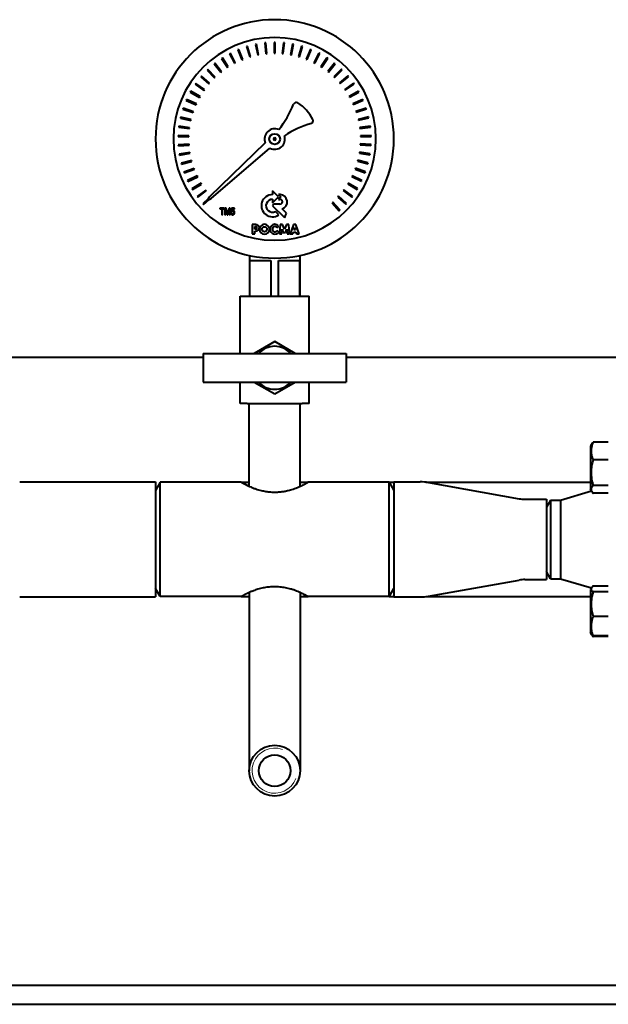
# Model space of a CAD drawing. Header units: millimetres. Extents: x -4428 to 3866, y -3426 to 3855.
# Tile 78 of 191: x -1677 to -1430, y 556 to 969. Entities that reach past the tile are written whole.
import ezdxf

# ---------------------------------------------------------------- set-up
doc = ezdxf.new("R2010")
doc.units = ezdxf.units.MM
doc.linetypes.add('K5LT_BASIC', pattern=[0])
doc.linetypes.add('K5LT_THIN', pattern=[0])
doc.layers.add('Системный слой', color=7, linetype='Continuous')

# ---------------------------------------------------------------- blocks, each defined once
blk = doc.blocks.new('U0')
at = {"layer": 'Системный слой', "color": 150, "linetype": 'K5LT_BASIC', "lineweight": 40, "true_color": 0x0080ff}
for p, q in [((-1577.91, 958.3), (-1578.33, 958.22)), ((-1578.33, 958.22), (-1577.46, 953.79)), ((-1577.08, 953.88), (-1577.91, 958.3)), ((-1574.06, 958.85), (-1574.48, 958.81)), ((-1574.48, 958.81), (-1574.04, 954.31)), ((-1573.65, 954.37), (-1574.06, 958.85)), ((-1570.59, 959.02), (-1570.58, 954.5)), ((-1570.17, 959.02), (-1570.59, 959.02)), ((-1570.19, 954.52), (-1570.17, 959.02)), ((-1566.7, 958.85), (-1567.13, 954.36)), ((-1566.74, 954.34), (-1566.28, 958.81)), ((-1566.28, 958.81), (-1566.7, 958.85)), ((-1562.84, 958.32), (-1563.7, 953.89)), ((-1563.31, 953.83), (-1562.43, 958.24)), ((-1562.43, 958.24), (-1562.84, 958.32)), ((-1588.92, 954.5), (-1589.3, 954.31)), ((-1589.3, 954.31), (-1587.2, 950.31)), ((-1586.86, 950.5), (-1588.92, 954.5)), ((-1585.38, 956.12), (-1585.77, 955.96)), ((-1585.77, 955.96), (-1584.07, 951.78)), ((-1583.71, 951.94), (-1585.38, 956.12)), ((-1581.7, 957.39), (-1582.1, 957.27)), ((-1582.1, 957.27), (-1580.82, 952.95)), ((-1580.44, 953.07), (-1581.7, 957.39)), ((-1574.04, 954.31), (-1573.65, 954.37)), ((-1570.58, 954.5), (-1570.19, 954.52)), ((-1567.13, 954.36), (-1566.74, 954.34)), ((-1559.05, 957.42), (-1560.33, 953.09)), ((-1559.95, 952.99), (-1558.65, 957.3)), ((-1558.65, 957.3), (-1559.05, 957.42)), ((-1555.37, 956.15), (-1557.06, 951.97)), ((-1556.69, 951.83), (-1554.98, 955.99)), ((-1554.98, 955.99), (-1555.37, 956.15)), ((-1551.82, 954.54), (-1553.91, 950.54)), ((-1553.55, 950.37), (-1551.45, 954.35)), ((-1551.45, 954.35), (-1551.82, 954.54)), ((-1595.46, 950.28), (-1595.79, 950.02)), ((-1595.79, 950.02), (-1592.97, 946.5)), ((-1592.67, 946.75), (-1595.46, 950.28)), ((-1592.29, 952.55), (-1592.64, 952.32)), ((-1592.64, 952.32), (-1590.18, 948.54)), ((-1589.86, 948.77), (-1592.29, 952.55)), ((-1587.2, 950.31), (-1586.86, 950.5)), ((-1584.07, 951.78), (-1583.71, 951.94)), ((-1580.82, 952.95), (-1580.44, 953.07)), ((-1577.46, 953.79), (-1577.08, 953.88)), ((-1563.7, 953.89), (-1563.31, 953.83)), ((-1560.33, 953.09), (-1559.95, 952.99)), ((-1557.06, 951.97), (-1556.69, 951.83)), ((-1553.91, 950.54), (-1553.55, 950.37)), ((-1548.45, 952.6), (-1550.91, 948.81)), ((-1550.57, 948.61), (-1548.1, 952.37)), ((-1548.1, 952.37), (-1548.45, 952.6)), ((-1545.28, 950.34), (-1548.09, 946.81)), ((-1547.77, 946.57), (-1544.95, 950.08)), ((-1544.95, 950.08), (-1545.28, 950.34)), ((-1598.39, 947.73), (-1598.7, 947.43)), ((-1598.7, 947.43), (-1595.55, 944.19)), ((-1595.28, 944.48), (-1598.39, 947.73)), ((-1592.97, 946.5), (-1592.67, 946.75)), ((-1590.18, 948.54), (-1589.86, 948.77)), ((-1550.91, 948.81), (-1550.57, 948.61)), ((-1548.09, 946.81), (-1547.77, 946.57)), ((-1542.34, 947.79), (-1545.47, 944.54)), ((-1545.18, 944.28), (-1542.03, 947.49)), ((-1542.03, 947.49), (-1542.34, 947.79)), ((-1603.46, 941.82), (-1603.7, 941.48)), ((-1599.79, 939.23), (-1603.46, 941.82)), ((-1601.07, 944.9), (-1601.34, 944.58)), ((-1601.34, 944.58), (-1597.9, 941.65)), ((-1597.66, 941.96), (-1601.07, 944.9)), ((-1597.9, 941.65), (-1597.66, 941.96)), ((-1595.55, 944.19), (-1595.28, 944.48)), ((-1545.47, 944.54), (-1545.18, 944.28)), ((-1539.66, 944.96), (-1543.09, 942.03)), ((-1543.09, 942.03), (-1542.82, 941.74)), ((-1542.82, 941.74), (-1539.38, 944.64)), ((-1537.26, 941.89), (-1540.96, 939.31)), ((-1539.38, 944.64), (-1539.66, 944.96)), ((-1537.02, 941.55), (-1537.26, 941.89)), ((-1605.55, 938.53), (-1605.75, 938.17)), ((-1605.75, 938.17), (-1601.82, 935.96)), ((-1601.64, 936.3), (-1605.55, 938.53)), ((-1603.7, 941.48), (-1600, 938.9)), ((-1600, 938.9), (-1599.79, 939.23)), ((-1540.96, 939.31), (-1540.72, 938.99)), ((-1540.72, 938.99), (-1537.02, 941.55)), ((-1535.16, 938.61), (-1539.1, 936.39)), ((-1538.89, 936.06), (-1534.96, 938.24)), ((-1534.96, 938.24), (-1535.16, 938.61)), ((-1607.31, 935.06), (-1607.48, 934.68)), ((-1607.48, 934.68), (-1603.35, 932.85)), ((-1603.2, 933.22), (-1607.31, 935.06)), ((-1601.82, 935.96), (-1601.64, 936.3)), ((-1539.1, 936.39), (-1538.89, 936.06)), ((-1533.4, 935.14), (-1537.52, 933.31)), ((-1537.35, 932.96), (-1533.23, 934.75)), ((-1533.23, 934.75), (-1533.4, 935.14)), ((-1608.73, 931.43), (-1608.86, 931.03)), ((-1608.86, 931.03), (-1604.57, 929.62)), ((-1604.46, 929.99), (-1608.73, 931.43)), ((-1604.57, 929.62), (-1604.46, 929.99)), ((-1603.35, 932.85), (-1603.2, 933.22)), ((-1537.52, 933.31), (-1537.35, 932.96)), ((-1531.97, 931.52), (-1536.25, 930.09)), ((-1536.25, 930.09), (-1536.12, 929.72)), ((-1536.12, 929.72), (-1531.84, 931.12)), ((-1531.84, 931.12), (-1531.97, 931.52)), ((-1609.79, 927.69), (-1609.88, 927.28)), ((-1609.88, 927.28), (-1605.48, 926.28)), ((-1605.41, 926.66), (-1609.79, 927.69)), ((-1605.48, 926.28), (-1605.41, 926.66)), ((-1530.9, 927.77), (-1535.3, 926.76)), ((-1535.3, 926.76), (-1535.2, 926.38)), ((-1535.2, 926.38), (-1530.81, 927.36)), ((-1530.81, 927.36), (-1530.9, 927.77)), ((-1610.49, 923.86), (-1610.54, 923.44)), ((-1610.54, 923.44), (-1606.06, 922.87)), ((-1606.03, 923.26), (-1610.49, 923.86)), ((-1606.06, 922.87), (-1606.03, 923.26)), ((-1530.19, 923.94), (-1534.67, 923.36)), ((-1534.67, 923.36), (-1534.6, 922.97)), ((-1534.6, 922.97), (-1530.14, 923.53)), ((-1530.14, 923.53), (-1530.19, 923.94)), ((-1610.82, 919.98), (-1610.83, 919.56)), ((-1610.83, 919.56), (-1606.32, 919.41)), ((-1606.32, 919.81), (-1610.82, 919.98)), ((-1606.32, 919.41), (-1606.32, 919.81)), ((-1574.32, 916.91), (-1597.67, 894.31)), ((-1529.86, 920.06), (-1534.37, 919.91)), ((-1534.37, 919.91), (-1534.34, 919.52)), ((-1534.34, 919.52), (-1529.84, 919.64)), ((-1529.84, 919.64), (-1529.86, 920.06)), ((-1606.28, 916.35), (-1610.77, 916.08)), ((-1610.77, 916.08), (-1610.74, 915.66)), ((-1610.74, 915.66), (-1606.24, 915.96)), ((-1605.9, 912.91), (-1610.35, 912.21)), ((-1606.24, 915.96), (-1606.28, 916.35)), ((-1605.83, 912.52), (-1605.9, 912.91)), ((-1596.99, 893.58), (-1572.31, 914.69)), ((-1534.76, 913.01), (-1534.81, 912.62)), ((-1530.31, 912.3), (-1534.76, 913.01)), ((-1534.4, 916.45), (-1534.41, 916.06)), ((-1534.41, 916.06), (-1529.92, 915.75)), ((-1529.89, 916.17), (-1534.4, 916.45)), ((-1529.92, 915.75), (-1529.89, 916.17)), ((-1610.35, 912.21), (-1610.28, 911.8)), ((-1610.28, 911.8), (-1605.83, 912.52)), ((-1605.2, 909.52), (-1609.56, 908.4)), ((-1609.45, 907.99), (-1605.09, 909.14)), ((-1605.09, 909.14), (-1605.2, 909.52)), ((-1535.45, 909.62), (-1535.54, 909.24)), ((-1535.54, 909.24), (-1531.19, 908.07)), ((-1531.09, 908.48), (-1535.45, 909.62)), ((-1534.81, 912.62), (-1530.37, 911.88)), ((-1530.37, 911.88), (-1530.31, 912.3)), ((-1609.56, 908.4), (-1609.45, 907.99)), ((-1604.18, 906.21), (-1608.41, 904.68)), ((-1608.41, 904.68), (-1608.26, 904.28)), ((-1608.26, 904.28), (-1604.03, 905.85)), ((-1604.03, 905.85), (-1604.18, 906.21)), ((-1536.47, 906.31), (-1536.59, 905.94)), ((-1536.59, 905.94), (-1532.38, 904.36)), ((-1532.23, 904.76), (-1536.47, 906.31)), ((-1532.38, 904.36), (-1532.23, 904.76)), ((-1531.19, 908.07), (-1531.09, 908.48)), ((-1602.84, 903.02), (-1606.9, 901.09)), ((-1606.9, 901.09), (-1606.72, 900.71)), ((-1606.72, 900.71), (-1602.65, 902.67)), ((-1602.65, 902.67), (-1602.84, 903.02)), ((-1537.8, 903.12), (-1537.96, 902.76)), ((-1537.96, 902.76), (-1533.91, 900.79)), ((-1533.73, 901.16), (-1537.8, 903.12)), ((-1533.91, 900.79), (-1533.73, 901.16)), ((-1601.2, 899.97), (-1605.06, 897.66)), ((-1605.06, 897.66), (-1604.84, 897.3)), ((-1604.84, 897.3), (-1600.98, 899.64)), ((-1599.28, 897.09), (-1602.9, 894.42)), ((-1602.65, 894.08), (-1599.03, 896.78)), ((-1600.98, 899.64), (-1601.2, 899.97)), ((-1599.03, 896.78), (-1599.28, 897.09)), ((-1568.79, 894.22), (-1571.29, 896.73)), ((-1571.29, 896.73), (-1571.29, 895.19)), ((-1541.34, 897.18), (-1541.56, 896.86)), ((-1541.56, 896.86), (-1537.97, 894.15)), ((-1537.72, 894.49), (-1541.34, 897.18)), ((-1539.43, 900.07), (-1539.62, 899.72)), ((-1539.62, 899.72), (-1535.78, 897.37)), ((-1535.56, 897.73), (-1539.43, 900.07)), ((-1535.78, 897.37), (-1535.56, 897.73)), ((-1602.9, 894.42), (-1602.65, 894.08)), ((-1598.23, 893.39), (-1600.43, 891.4)), ((-1600.15, 891.09), (-1597.89, 893.14)), ((-1597.67, 894.31), (-1598.23, 893.39)), ((-1597.89, 893.14), (-1596.99, 893.58)), ((-1571.29, 891.73), (-1568.79, 894.22)), ((-1571.29, 893.27), (-1571.29, 891.73)), ((-1568.06, 895.23), (-1568.8, 895.23)), ((-1568.8, 895.23), (-1567.79, 894.22)), ((-1567.79, 894.22), (-1568.78, 893.21)), ((-1568.78, 893.21), (-1568.12, 893.21)), ((-1543.52, 894.5), (-1543.78, 894.2)), ((-1543.78, 894.2), (-1540.46, 891.15)), ((-1540.18, 891.47), (-1543.52, 894.5)), ((-1537.97, 894.15), (-1537.72, 894.49)), ((-1600.43, 891.4), (-1600.15, 891.09)), ((-1591.5, 889.51), (-1593.3, 889.51)), ((-1593.3, 889.51), (-1593.3, 889.18)), ((-1593.3, 889.18), (-1592.55, 889.18)), ((-1592.55, 889.18), (-1592.55, 886.73)), ((-1592.25, 886.73), (-1592.25, 889.19)), ((-1592.25, 889.19), (-1591.5, 889.19)), ((-1591.5, 889.19), (-1591.5, 889.51)), ((-1591.2, 889.51), (-1591.2, 886.73)), ((-1590.75, 889.51), (-1591.2, 889.51)), ((-1590.91, 889.11), (-1590.26, 886.73)), ((-1590.91, 886.73), (-1590.91, 889.11)), ((-1590.12, 887.19), (-1590.75, 889.51)), ((-1589.44, 889.51), (-1590.09, 887.19)), ((-1589.99, 886.73), (-1589.32, 889.07)), ((-1589.03, 889.51), (-1589.44, 889.51)), ((-1589.32, 889.07), (-1589.32, 886.73)), ((-1589.03, 886.73), (-1589.03, 889.51)), ((-1588.39, 889.48), (-1588.61, 888.05)), ((-1588.61, 888.05), (-1588.35, 888.01)), ((-1587.26, 889.48), (-1588.39, 889.48)), ((-1588.29, 888.4), (-1588.17, 889.15)), ((-1588.17, 889.15), (-1587.26, 889.15)), ((-1587.26, 889.15), (-1587.26, 889.48)), ((-1570.63, 891.18), (-1571.27, 890.54)), ((-1571.27, 890.54), (-1566.27, 885.54)), ((-1568.12, 891.18), (-1570.63, 891.18)), ((-1568.65, 886.72), (-1570.05, 888.11)), ((-1565.42, 887.47), (-1567.24, 889.29)), ((-1545.95, 892.03), (-1546.23, 891.76)), ((-1546.23, 891.76), (-1543.23, 888.41)), ((-1542.91, 888.7), (-1545.95, 892.03)), ((-1543.23, 888.41), (-1542.91, 888.7)), ((-1540.46, 891.15), (-1540.18, 891.47)), ((-1592.55, 886.73), (-1592.25, 886.73)), ((-1591.2, 886.73), (-1590.91, 886.73)), ((-1590.26, 886.73), (-1589.99, 886.73)), ((-1590.09, 887.19), (-1590.12, 887.19)), ((-1589.32, 886.73), (-1589.03, 886.73)), ((-1588.37, 887.49), (-1588.66, 887.46)), ((-1579.79, 882.66), (-1579.79, 878.73)), ((-1578.27, 882.66), (-1579.79, 882.66)), ((-1578.73, 880.76), (-1578.73, 881.79)), ((-1578.73, 881.79), (-1578.38, 881.79)), ((-1578.37, 880.76), (-1578.73, 880.76)), ((-1578.73, 878.73), (-1578.73, 879.9)), ((-1578.73, 879.9), (-1578.26, 879.9)), ((-1569.29, 881.33), (-1568.73, 882.11)), ((-1568.6, 879.4), (-1569.29, 880.1)), ((-1568.07, 882.65), (-1568.33, 878.73)), ((-1567.08, 882.65), (-1568.07, 882.65)), ((-1567.36, 878.73), (-1567.23, 880.68)), ((-1567.23, 880.68), (-1566.72, 879.33)), ((-1566.25, 880.69), (-1567.08, 882.65)), ((-1565.42, 882.65), (-1566.25, 880.69)), ((-1565.77, 879.33), (-1565.27, 880.68)), ((-1564.43, 882.65), (-1565.42, 882.65)), ((-1565.27, 880.68), (-1565.14, 878.73)), ((-1564.16, 878.73), (-1564.43, 882.65)), ((-1562.46, 882.64), (-1563.79, 878.73)), ((-1561.43, 882.64), (-1562.46, 882.64)), ((-1562.26, 880.4), (-1561.93, 881.37)), ((-1561.63, 880.4), (-1562.26, 880.4)), ((-1561.93, 881.37), (-1561.63, 880.4)), ((-1560.1, 878.73), (-1561.43, 882.64)), ((-1579.79, 878.73), (-1578.73, 878.73)), ((-1568.33, 878.73), (-1567.36, 878.73)), ((-1566.72, 879.33), (-1565.77, 879.33)), ((-1565.14, 878.73), (-1564.16, 878.73)), ((-1563.79, 878.73), (-1562.73, 878.73)), ((-1562.73, 878.73), (-1562.48, 879.51)), ((-1562.48, 879.51), (-1561.4, 879.51)), ((-1561.4, 879.51), (-1561.16, 878.73)), ((-1561.16, 878.73), (-1560.1, 878.73)), ((-1580.84, 869.69), (-1580.84, 852.57)), ((-1580.71, 867.57), (-1571.99, 867.57)), ((-1580.71, 852.57), (-1580.71, 867.57)), ((-1571.99, 867.57), (-1571.99, 852.57)), ((-1568.68, 867.57), (-1559.97, 867.57)), ((-1568.68, 852.57), (-1568.68, 867.57)), ((-1559.97, 867.57), (-1559.97, 852.57)), ((-1559.84, 869.69), (-1559.84, 852.57)), ((-1584.84, 828.57), (-1584.84, 852.57)), ((-1584.84, 852.57), (-1581.84, 852.57)), ((-1581.84, 852.57), (-1558.84, 852.57)), ((-1558.84, 852.57), (-1555.84, 852.57)), ((-1555.84, 828.57), (-1555.84, 852.57)), ((-1570.34, 833.54), (-1578.94, 828.57)), ((-1561.73, 828.57), (-1570.34, 833.54)), ((-3235.34, 827.07), (-1600.34, 827.07)), ((-1600.34, 828.57), (-1540.34, 828.57)), ((-1600.34, 828.57), (-1600.34, 816.57)), ((-1540.34, 828.57), (-1540.34, 816.57)), ((-1540.34, 827.07), (-1358.34, 827.07)), ((-1600.34, 816.57), (-1540.34, 816.57)), ((-1584.84, 807.57), (-1584.84, 816.57)), ((-1578.94, 816.57), (-1570.34, 811.6)), ((-1570.34, 811.6), (-1561.73, 816.57)), ((-1555.84, 807.57), (-1555.84, 816.57)), ((-1581.84, 807.57), (-1584.84, 807.57)), ((-1581.84, 807.57), (-1558.84, 807.57)), ((-1580.99, 772.83), (-1580.99, 807.57)), ((-1559.69, 772.83), (-1559.69, 807.57)), ((-1555.84, 807.57), (-1558.84, 807.57)), ((-1437.29, 790.59), (-1437.84, 789.65)), ((-1437.43, 790.35), (-1437.84, 789.65)), ((-1437.84, 789.65), (-1437.84, 783.36)), ((-1437.43, 790.35), (-1437.43, 790.35)), ((-1437.43, 790.35), (-1437.43, 790.35)), ((-1430.34, 791.34), (-1436.71, 791.34)), ((-1437.84, 783.36), (-1437.84, 771.6)), ((-1430.34, 783.95), (-1436.71, 783.95)), ((-1677.34, 774.72), (-1620.34, 774.72)), ((-1620.34, 774.72), (-1620.34, 726.42)), ((-1618.34, 774.57), (-1620.34, 771.11)), ((-1618.34, 774.57), (-1620.34, 771.11)), ((-1584.34, 774.57), (-1618.34, 774.57)), ((-1618.34, 726.57), (-1618.34, 774.57)), ((-1584.34, 774.57), (-1580.99, 774.57)), ((-1559.69, 774.57), (-1556.34, 774.57)), ((-1559.66, 772.84), (-1559.69, 772.83)), ((-1522.34, 774.57), (-1556.34, 774.57)), ((-1522.34, 774.57), (-1520.34, 774.57)), ((-1522.34, 774.57), (-1520.34, 771.11)), ((-1522.34, 726.57), (-1522.34, 774.57)), ((-1520.34, 774.72), (-1520.34, 726.42)), ((-1520.34, 774.72), (-1509.24, 774.72)), ((-1506.84, 774.57), (-1437.84, 774.57)), ((-1505.85, 774.42), (-1467.75, 767.63)), ((-1430.34, 773.24), (-1436.71, 773.24)), ((-1450.34, 767.07), (-1437.45, 770.94)), ((-1437.45, 770.94), (-1437.84, 771.6)), ((-1437.29, 770.65), (-1437.84, 771.6)), ((-1430.34, 769.91), (-1436.71, 769.91)), ((-1465.38, 767.42), (-1456.34, 767.42)), ((-1456.34, 767.42), (-1456.34, 733.72)), ((-1454.6, 767.07), (-1456.34, 764.07)), ((-1454.6, 767.07), (-1450.34, 767.07)), ((-1454.6, 767.07), (-1454.6, 734.07)), ((-1450.34, 767.07), (-1450.34, 734.07)), ((-1454.6, 734.07), (-1456.34, 737.07)), ((-1505.85, 726.72), (-1467.75, 733.51)), ((-1465.38, 733.72), (-1456.34, 733.72)), ((-1454.6, 734.07), (-1450.34, 734.07)), ((-1450.34, 734.07), (-1437.45, 730.21)), ((-1618.34, 726.57), (-1620.34, 730.04)), ((-1580.99, 728.32), (-1580.99, 694.57)), ((-1559.69, 728.32), (-1559.69, 694.57)), ((-1522.34, 726.57), (-1520.34, 730.04)), ((-1437.43, 730.24), (-1437.84, 729.55)), ((-1437.45, 730.21), (-1437.84, 729.55)), ((-1437.84, 729.55), (-1437.84, 711.92)), ((-1430.34, 730.97), (-1436.71, 730.97)), ((-1430.34, 728.63), (-1436.71, 728.63)), ((-1677.34, 726.42), (-1620.34, 726.42)), ((-1677.34, 726.42), (-1673, 726.42)), ((-1584.34, 726.57), (-1618.34, 726.57)), ((-1584.34, 726.57), (-1580.99, 726.57)), ((-1559.69, 726.57), (-1556.34, 726.57)), ((-1522.34, 726.57), (-1556.34, 726.57)), ((-1522.34, 726.57), (-1520.34, 726.57)), ((-1520.34, 726.42), (-1509.24, 726.42)), ((-1506.84, 726.57), (-1437.84, 726.57)), ((-1430.34, 718.18), (-1436.71, 718.18)), ((-1437.84, 711.92), (-1437.84, 711.5)), ((-1437.43, 710.8), (-1437.84, 711.5)), ((-1437.29, 710.55), (-1437.84, 711.5)), ((-1430.34, 710.07), (-1436.71, 710.07)), ((-1430.34, 709.8), (-1436.71, 709.8)), ((-1580.99, 694.57), (-1580.99, 653.57)), ((-1559.69, 694.57), (-1559.69, 653.57)), ((-3530.34, 563.57), (-1389.34, 563.57)), ((-3530.34, 555.57), (-1389.34, 555.57))]:
    blk.add_line(p, q, dxfattribs=at)
for centre, radius in [((-1570.33, 918.51), 2.25), ((-1574.63, 880.66), 1.05), ((-1570.34, 653.57), 10.65), ((-1570.34, 653.57), 6.65)]:
    blk.add_circle(centre, radius, dxfattribs=at)
for centre, radius, start, end in [((-1570.34, 918.57), 50, 90, 270), ((-1570.34, 918.57), 50, 270, 90), ((-1570.34, 918.57), 42.5, 90, 270), ((-1570.34, 918.57), 42.5, 270, 90), ((-1561.28, 932.66), 1.2, 57.3962, 156.9297), ((-1570.34, 918.51), 18, 26.9046, 57.3962), ((-1608.44, 952.75), 50.06, 322.744, 336.9297), ((-1555.4, 926.19), 1.21, 292.5985, 22.5105), ((-1570.33, 918.51), 4.3, 66.1913, 201.8859), ((-1542.11, 882.3), 44.66, 106.6935, 122.7317), ((-1570.33, 918.51), 4.3, 242.7182, 18.4103), ((-1570.33, 918.51), 0.495, 90, 270), ((-1570.33, 918.51), 0.495, 270, 90), ((-1571.27, 890.54), 4.64, 90.1383, 304.4298), ((-1571.27, 890.54), 2.73, 90.2347, 296.6674), ((-1568.12, 892.2), 1.02, 269.9385, 90.0615), ((-1568.13, 892.19), 3.04, 287.1499, 88.7273), ((-1587.92, 887.8), 0.475, 5.7706, 154.2723), ((-1587.85, 887.95), 0.629, 37.7721, 134.0715), ((-1588.23, 887.66), 1.11, 299.0324, 37.7721), ((-1587.91, 887.4), 0.749, 175.3245, 287.2304), ((-1587.91, 887.44), 0.46, 173.8693, 283.6614), ((-1588.15, 887.64), 0.733, 298.4396, 16.5065), ((-1571.14, 888.86), 5.89, 325.8057, 346.3515), ((-1578.38, 881.28), 0.516, 270.4384, 90.0946), ((-1578.28, 881.28), 1.38, 270.7089, 89.4662), ((-1574.61, 880.68), 2.07, 90, 270), ((-1574.61, 880.68), 2.07, 270, 90), ((-1570.23, 880.68), 2.07, 43.4814, 321.8497), ((-1570.2, 880.71), 1.1, 34.2806, 326.1974), ((-1570.34, 822.57), 9, 41.8103, 138.1897), ((-1570.34, 822.57), 9, 221.8103, 318.1897), ((-1509.24, 755.4), 19.32, 79.8947, 90), ((-1465.38, 780.9), 13.48, 259.8947, 270), ((-1465.38, 720.24), 13.48, 90, 100.1053), ((-1509.24, 745.74), 19.32, 270, 280.1053)]:
    blk.add_arc(centre, radius, start, end, dxfattribs=at)
at = {"layer": 'Системный слой', "color": 7, "linetype": 'K5LT_THIN', "lineweight": 20}
blk.add_arc((-1570.34, 653.57), 9.5, 70, 340, dxfattribs=at)
at = {"layer": 'Системный слой', "color": 150, "linetype": 'K5LT_BASIC', "lineweight": 40, "true_color": 0x0080ff}
for points, knots in [([(-1436.71, 791.34), (-1436.84, 791.05), (-1437, 790.63), (-1437.21, 790.01), (-1437.35, 789.49), (-1437.46, 788.95), (-1437.52, 788.45), (-1437.56, 788), (-1437.57, 787.56), (-1437.55, 787.14), (-1437.5, 786.67), (-1437.42, 786.14), (-1437.24, 785.39), (-1437, 784.66), (-1436.79, 784.13), (-1436.71, 783.95)], [0, 0, 0, 0, 1.912449, 2.780687, 4.100621, 5.29978, 6.277542, 7.267519, 8.214858, 9.102067, 9.95816, 11.225797, 12.463836, 14.84267, 16, 16, 16, 16]), ([(-1437.29, 790.59), (-1437.19, 790.77), (-1437.01, 791.02), (-1436.78, 791.27), (-1436.71, 791.34)], [0, 0, 0, 0, 3.481803, 5, 5, 5, 5]), ([(-1436.71, 783.95), (-1436.82, 783.59), (-1436.97, 783.05), (-1437.18, 782.14), (-1437.34, 781.34), (-1437.44, 780.59), (-1437.5, 779.99), (-1437.55, 779.38), (-1437.57, 778.62), (-1437.55, 778), (-1437.52, 777.36), (-1437.46, 776.7), (-1437.32, 775.77), (-1437.09, 774.61), (-1436.86, 773.74), (-1436.71, 773.24)], [0, 0, 0, 0, 1.679816, 2.464254, 4.100621, 5.29978, 5.785161, 6.773962, 7.999819, 9.102067, 9.530451, 10.806592, 12.055167, 13.667644, 16, 16, 16, 16]), ([(-1584.34, 774.57), (-1584.34, 774.57), (-1584.32, 774.56), (-1584.24, 774.52), (-1584.14, 774.46), (-1584.02, 774.39), (-1583.88, 774.31), (-1583.7, 774.21), (-1583.48, 774.08), (-1583.25, 773.95), (-1583.01, 773.82), (-1582.76, 773.69), (-1582.44, 773.52), (-1582.02, 773.32), (-1581.49, 773.06), (-1580.8, 772.74), (-1579.94, 772.37), (-1578.88, 771.97), (-1577.73, 771.58), (-1576.58, 771.25), (-1575.53, 770.99), (-1574.52, 770.79), (-1573.54, 770.64), (-1572.55, 770.52), (-1571.56, 770.45), (-1570.58, 770.42), (-1569.64, 770.43), (-1568.71, 770.48), (-1567.8, 770.56), (-1566.94, 770.67), (-1566.14, 770.8), (-1565.37, 770.95), (-1564.54, 771.13), (-1563.57, 771.39), (-1562.54, 771.71), (-1561.57, 772.05), (-1560.78, 772.36), (-1560.17, 772.62), (-1559.66, 772.84), (-1559.22, 773.04), (-1558.79, 773.25), (-1558.38, 773.45), (-1558.02, 773.64), (-1557.71, 773.8), (-1557.46, 773.94), (-1557.25, 774.05), (-1557.06, 774.16), (-1556.87, 774.26), (-1556.69, 774.36), (-1556.53, 774.46), (-1556.41, 774.53), (-1556.35, 774.57), (-1556.34, 774.57), (-1556.34, 774.57)], [0, 0, 0, 0, 1.038604, 1.957573, 2.756906, 3.432285, 4.103345, 4.925292, 5.733975, 6.53321, 7.167792, 7.851061, 8.579202, 9.568611, 10.705309, 12.018157, 13.583666, 15.365435, 17.270471, 18.893806, 20.340951, 21.658544, 22.936408, 24.194456, 25.47642, 26.708373, 27.882055, 29.032015, 30.21309, 31.358908, 32.391276, 33.368313, 34.445407, 35.807825, 37.441153, 39.042072, 40.362656, 41.400532, 42.314879, 43.193053, 44.035051, 44.988928, 45.906276, 46.75507, 47.430729, 48.084174, 48.747428, 49.473081, 50.251328, 51.222688, 52.33457, 53.307181, 54, 54, 54, 54]), ([(-1556.34, 774.57), (-1556.34, 774.57), (-1556.35, 774.57), (-1556.39, 774.54), (-1556.44, 774.51), (-1556.5, 774.47), (-1556.57, 774.44), (-1556.64, 774.39), (-1556.72, 774.35), (-1556.81, 774.29), (-1556.93, 774.23), (-1557.08, 774.14), (-1557.29, 774.03), (-1557.46, 773.93), (-1557.56, 773.88)], [0, 0, 0, 0, 1.670176, 3.155345, 4.455507, 5.481955, 6.419699, 7.360282, 8.306052, 9.25701, 10.236349, 11.50024, 13.126369, 15, 15, 15, 15]), ([(-1436.71, 773.24), (-1436.84, 773.1), (-1437.05, 772.86), (-1437.29, 772.51), (-1437.44, 772.21), (-1437.52, 771.95), (-1437.56, 771.73), (-1437.57, 771.52), (-1437.54, 771.31), (-1437.49, 771.08), (-1437.4, 770.85), (-1437.32, 770.71), (-1437.29, 770.65)], [0, 0, 0, 0, 2.067566, 3.798554, 5.283454, 6.589306, 7.655477, 8.672748, 9.606751, 10.850495, 12.132709, 13, 13, 13, 13]), ([(-1437.29, 770.65), (-1437.19, 770.48), (-1437.01, 770.23), (-1436.78, 769.98), (-1436.71, 769.91)], [0, 0, 0, 0, 3.481803, 5, 5, 5, 5]), ([(-1556.34, 726.57), (-1556.34, 726.57), (-1556.35, 726.58), (-1556.43, 726.63), (-1556.53, 726.69), (-1556.65, 726.75), (-1556.79, 726.84), (-1556.97, 726.94), (-1557.19, 727.06), (-1557.42, 727.19), (-1557.66, 727.32), (-1557.91, 727.45), (-1558.22, 727.61), (-1558.64, 727.82), (-1559.24, 728.12), (-1560.09, 728.5), (-1561.13, 728.93), (-1562.3, 729.36), (-1563.5, 729.74), (-1564.67, 730.05), (-1565.79, 730.29), (-1566.92, 730.48), (-1568.07, 730.62), (-1569.19, 730.7), (-1570.22, 730.72), (-1571.18, 730.71), (-1572.14, 730.66), (-1573.14, 730.56), (-1574.19, 730.41), (-1575.24, 730.22), (-1576.3, 729.97), (-1577.34, 729.69), (-1578.31, 729.38), (-1579.16, 729.07), (-1579.87, 728.8), (-1580.45, 728.55), (-1580.92, 728.35), (-1581.31, 728.17), (-1581.66, 728), (-1582, 727.84), (-1582.34, 727.67), (-1582.66, 727.5), (-1582.95, 727.35), (-1583.19, 727.22), (-1583.41, 727.1), (-1583.62, 726.98), (-1583.84, 726.86), (-1584.05, 726.74), (-1584.21, 726.65), (-1584.31, 726.59), (-1584.34, 726.57), (-1584.34, 726.57)], [0, 0, 0, 0, 1.00016, 1.88508, 2.654761, 3.305133, 3.951436, 4.740901, 5.51739, 6.284691, 6.895572, 7.550754, 8.246449, 9.118478, 10.372338, 11.974737, 13.808693, 15.608749, 17.396254, 18.968765, 20.407871, 21.786351, 23.254145, 24.677205, 25.901985, 27.001898, 28.13981, 29.403462, 30.704239, 32.065514, 33.44039, 34.921616, 36.343084, 37.652073, 38.804695, 39.773581, 40.613271, 41.323766, 41.983761, 42.643303, 43.424966, 44.204646, 44.967834, 45.591955, 46.218769, 46.94611, 47.773979, 48.727748, 49.842469, 50.947411, 52, 52, 52, 52]), ([(-1437.43, 730.24), (-1437.47, 730.19), (-1437.52, 730.07), (-1437.56, 729.91), (-1437.57, 729.76), (-1437.54, 729.61), (-1437.5, 729.48), (-1437.43, 729.34), (-1437.27, 729.11), (-1437.03, 728.87), (-1436.78, 728.68), (-1436.71, 728.63)], [0, 0, 0, 0, 1.266373, 2.569758, 3.569429, 4.626597, 5.711296, 6.584835, 7.579442, 10.84748, 12, 12, 12, 12]), ([(-1436.71, 728.63), (-1436.84, 728.2), (-1437.01, 727.6), (-1437.21, 726.72), (-1437.35, 726.01), (-1437.46, 725.22), (-1437.52, 724.53), (-1437.56, 723.88), (-1437.57, 723.27), (-1437.55, 722.77), (-1437.52, 722.2), (-1437.45, 721.45), (-1437.22, 720.03), (-1436.94, 718.92), (-1436.71, 718.18)], [0, 0, 0, 0, 1.905023, 2.606895, 3.844333, 4.968544, 5.957069, 6.813299, 7.701429, 8.533187, 8.934797, 10.132776, 11.738547, 15, 15, 15, 15]), ([(-1436.71, 730.97), (-1436.85, 730.87), (-1437.05, 730.71), (-1437.29, 730.46), (-1437.39, 730.32), (-1437.43, 730.24)], [0, 0, 0, 0, 2.454617, 4.204856, 6, 6, 6, 6]), ([(-1436.71, 718.18), (-1436.84, 717.86), (-1437, 717.4), (-1437.21, 716.71), (-1437.35, 716.14), (-1437.46, 715.55), (-1437.52, 715.01), (-1437.56, 714.51), (-1437.57, 714.02), (-1437.55, 713.56), (-1437.5, 713.05), (-1437.42, 712.47), (-1437.24, 711.64), (-1437, 710.84), (-1436.79, 710.26), (-1436.71, 710.07)], [0, 0, 0, 0, 1.912449, 2.780687, 4.100621, 5.29978, 6.277542, 7.267519, 8.214858, 9.102067, 9.95816, 11.225797, 12.463836, 14.84267, 16, 16, 16, 16]), ([(-1436.71, 710.07), (-1436.85, 710.17), (-1437.05, 710.33), (-1437.29, 710.58), (-1437.39, 710.72), (-1437.43, 710.8)], [0, 0, 0, 0, 2.454617, 4.204856, 6, 6, 6, 6]), ([(-1437.29, 710.55), (-1437.19, 710.37), (-1437.01, 710.12), (-1436.78, 709.88), (-1436.71, 709.8)], [0, 0, 0, 0, 3.481803, 5, 5, 5, 5])]:
    blk.add_open_spline(points, degree=3, knots=knots, dxfattribs=at)
for points in [[(-1581.79, 773.2), (-1582.04, 773.32), (-1582.52, 773.56), (-1583.13, 773.89), (-1583.46, 774.07), (-1583.61, 774.15)], [(-1581.85, 727.91), (-1581.58, 728.04), (-1581.29, 728.18), (-1580.99, 728.32)], [(-1559.69, 728.32), (-1559.01, 728.01), (-1557.8, 727.41), (-1556.62, 726.74), (-1556.34, 726.57), (-1556.34, 726.57)], [(-1437.37, 710.7), (-1437.34, 710.65), (-1437.32, 710.6), (-1437.29, 710.55)]]:
    blk.add_open_spline(points, degree=3, dxfattribs=at)

msp = doc.modelspace()

# ---------------------------------------------------------------- block references
at = {"layer": 'Системный слой'}
msp.add_blockref('U0', (0, 0), dxfattribs=at)

doc.saveas('drawing.dxf')
